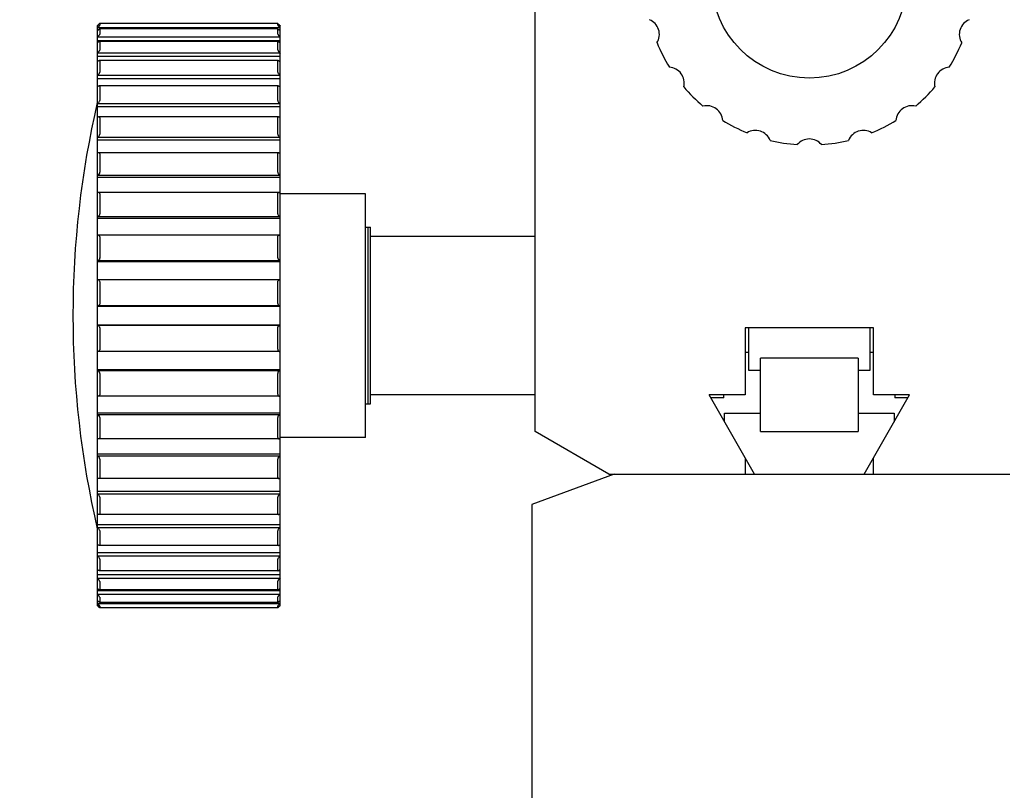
# Model space of a CAD drawing. Header units: millimetres. Extents: x 26 to 553, y 35 to 400.
# Tile 13 of 43: x 99 to 131, y 125 to 151. Entities that reach past the tile are written whole.
import ezdxf
from ezdxf.enums import TextEntityAlignment as Align

# ---------------------------------------------------------------- set-up
doc = ezdxf.new("R2010")
doc.units = ezdxf.units.MM
doc.header["$LTSCALE"] = 32.67
doc.layers.get('0').update_dxf_attribs({"linetype": 'CONTINUOUS'})
doc.layers.add('20_ALL_FEATURES', color=7, linetype='CONTINUOUS')
doc.layers.add('51__DRAFT_DIMS', color=7, linetype='CONTINUOUS')
doc.styles.get("Standard").update_dxf_attribs({"font": 'simfang.ttf'})
doc.dimstyles.new('DIMSTYLE_1', dxfattribs={"dimtxt": 3, "dimasz": 3, "dimexe": 2.5, "dimexo": 0.5, "dimgap": 0.75, "dimtad": 1, "dimlfac": 2.5, "dimdsep": 46, "dimtxsty": 'STANDARD', "dimblk": '_FILLED', "dimblk1": '_FILLED', "dimblk2": '_FILLED', "dimcen": 0.09, "dimclrt": 3, "dimazin": 2, "dimtp": 0.5, "dimtm": 0.5, "dimtfac": 1, "dimtofl": 0, "dimtmove": 0, "dimatfit": 3, "dimldrblk": '_FILLED', "dimfxl": 1, "dimtolj": 1, "dimarcsym": 0})

# ---------------------------------------------------------------- blocks, each defined once
blk = doc.blocks.new('_FILLED')
at = {"color": 0, "linetype": 'ByBlock'}
blk.add_solid([(0, 0), (-1, 0.167), (-1, -0.167)], dxfattribs=at)
blk = doc.blocks.new('*D3')
at = {"layer": '51__DRAFT_DIMS', "color": 4}
for p, q in [((124.213, 173.029), (27.34, 173.029)), ((29.84, 173.029), (29.84, 118.029)), ((29.84, 63.029), (29.84, 118.029)), ((54.213, 63.029), (27.34, 63.029))]:
    blk.add_line(p, q, dxfattribs=at)
at = {"layer": '51__DRAFT_DIMS', "color": 4, "xscale": 3, "yscale": 3, "zscale": 3}
for p, rotation in [((29.84, 173.029), 90), ((29.84, 63.029), 270)]:
    blk.add_blockref('_FILLED', p, dxfattribs=dict(at, rotation=rotation))
at = {"layer": '51__DRAFT_DIMS', "color": 3}
blk.add_text('275', height=3, rotation=90, dxfattribs=at).set_placement((29.09, 118.029), align=Align.CENTER)

msp = doc.modelspace()

# ---------------------------------------------------------------- linework, layer by layer
at = {"layer": '20_ALL_FEATURES', "color": 7}
for p, q in [((115.7127, 137.0293), (115.7127, 151.8293)), ((101.3527, 150.344), (101.3527, 131.3145)), ((107.3527, 150.2764), (101.3527, 150.2764)), ((107.2727, 150.421), (101.4326, 150.421)), ((101.4327, 150.4209), (101.4327, 150.3655)), ((107.2727, 150.2417), (101.4327, 150.2417)), ((101.4327, 150.2401), (101.4327, 150.0752)), ((107.2727, 150.3655), (107.2727, 150.4209)), ((107.2727, 150.0752), (107.2727, 150.2401)), ((107.3527, 131.3145), (107.3527, 150.344)), ((107.3527, 149.9763), (101.3527, 149.9763)), ((101.3527, 149.861), (107.3527, 149.861)), ((107.2776, 149.8327), (101.4277, 149.8327)), ((101.4327, 149.8276), (101.4327, 149.5573)), ((107.2727, 149.5573), (107.2727, 149.8276)), ((107.3527, 149.451), (101.3527, 149.451)), ((101.3527, 149.3423), (107.3527, 149.3423)), ((107.2829, 149.2039), (101.4225, 149.2039)), ((101.4327, 149.1936), (101.4327, 148.8245)), ((107.2727, 148.8245), (107.2727, 149.1936)), ((107.3527, 148.7133), (101.3527, 148.7133)), ((101.3527, 148.614), (107.3527, 148.614)), ((107.2898, 148.3709), (101.4155, 148.3709)), ((101.4327, 148.3536), (101.4327, 147.8948)), ((107.2727, 147.8948), (107.2727, 148.3536)), ((107.3527, 147.7815), (101.3527, 147.7815)), ((101.3527, 147.6939), (107.3527, 147.6939)), ((107.2983, 147.3541), (101.407, 147.3541)), ((101.4327, 147.3283), (101.4327, 146.7912)), ((107.2727, 146.7912), (107.2727, 147.3283)), ((107.3527, 146.6786), (101.3527, 146.6786)), ((101.3527, 146.6049), (107.3527, 146.6049)), ((107.3082, 146.1787), (101.3972, 146.1787)), ((101.4327, 146.143), (101.4327, 145.5407)), ((107.2727, 145.5407), (107.2727, 146.143)), ((107.3527, 145.4316), (101.3527, 145.4316)), ((101.3527, 145.3736), (107.3527, 145.3736)), ((107.3191, 144.8735), (101.3863, 144.8735)), ((101.4327, 144.8268), (101.4327, 144.1742)), ((107.2727, 144.1742), (107.2727, 144.8268)), ((110.1527, 144.8293), (107.3527, 144.8293)), ((110.1527, 136.8293), (110.1527, 144.8293)), ((107.3527, 144.0713), (101.3527, 144.0713)), ((101.3527, 144.0304), (107.3527, 144.0304)), ((107.3308, 143.4707), (101.3745, 143.4707)), ((110.1527, 143.7293), (110.3127, 143.7293)), ((110.2327, 143.7293), (110.2327, 137.9293)), ((110.3127, 137.9293), (110.3127, 143.7293)), ((115.7127, 143.4293), (110.3127, 143.4293)), ((101.4327, 143.4122), (101.4327, 142.7254)), ((107.2727, 142.7254), (107.2727, 143.4122)), ((107.3527, 142.6311), (101.3527, 142.6311)), ((101.3527, 142.6084), (107.3527, 142.6084)), ((107.3431, 142.0048), (101.3622, 142.0048)), ((101.4327, 141.934), (101.4327, 141.2298)), ((107.2727, 141.2298), (107.2727, 141.934)), ((101.4327, 141.2298), (101.4326, 141.2265)), ((107.2727, 141.2265), (107.2727, 141.2298)), ((107.3527, 141.1466), (101.3527, 141.1466)), ((101.3527, 141.1426), (107.3527, 141.1426)), ((107.3527, 140.5159), (101.3527, 140.5159)), ((101.3527, 140.5119), (107.3527, 140.5119)), ((101.4326, 140.432), (101.4327, 140.4287)), ((101.4327, 140.4287), (101.4327, 139.7245)), ((107.2727, 140.4287), (107.2727, 140.432)), ((107.2727, 139.7245), (107.2727, 140.4287)), ((122.6127, 140.4293), (122.6127, 138.2293)), ((126.8127, 140.4293), (122.6127, 140.4293)), ((122.7127, 140.4293), (122.7127, 139.0433)), ((126.7127, 139.0433), (126.7127, 140.4293)), ((126.8127, 138.2293), (126.8127, 140.4293)), ((107.3431, 139.6537), (101.3622, 139.6537)), ((122.6127, 139.6293), (122.7127, 139.6293)), ((126.7127, 139.6293), (126.8127, 139.6293)), ((123.1127, 137.0293), (123.1127, 139.4293)), ((126.3127, 139.4293), (123.1127, 139.4293)), ((126.3127, 139.4293), (126.3127, 137.0293)), ((107.3527, 139.0501), (101.3527, 139.0501)), ((101.3527, 139.0274), (107.3527, 139.0274)), ((101.4327, 138.9331), (101.4327, 138.2463)), ((107.2727, 138.2463), (107.2727, 138.9331)), ((122.7127, 139.0433), (123.1127, 139.0433)), ((126.3127, 139.0433), (126.7127, 139.0433)), ((107.3308, 138.1878), (101.3745, 138.1878)), ((115.7127, 138.2293), (110.3127, 138.2293)), ((122.9177, 135.6293), (121.4227, 138.2293)), ((122.6127, 138.2293), (121.4227, 138.2293)), ((121.9127, 138.1293), (121.4802, 138.1293)), ((121.9127, 138.1293), (121.9127, 138.2293)), ((126.5077, 135.6293), (128.0027, 138.2293)), ((128.0027, 138.2293), (126.8127, 138.2293)), ((127.5127, 138.2293), (127.5127, 138.1293)), ((127.9452, 138.1293), (127.5127, 138.1293)), ((107.3527, 137.6281), (101.3527, 137.6281)), ((110.1527, 137.9293), (110.3127, 137.9293)), ((121.9327, 137.3423), (121.9327, 137.6293)), ((121.9327, 137.6293), (123.1127, 137.6293)), ((126.3127, 137.6293), (127.4927, 137.6293)), ((127.4927, 137.6293), (127.4927, 137.3423)), ((101.3527, 137.5872), (107.3527, 137.5872)), ((101.4327, 137.4843), (101.4327, 136.8317)), ((107.2727, 136.8317), (107.2727, 137.4843)), ((118.1375, 135.6293), (115.7127, 137.0293)), ((123.1127, 137.0293), (126.3127, 137.0293)), ((107.3191, 136.785), (101.3863, 136.785)), ((110.1527, 136.8293), (107.3527, 136.8293)), ((107.3527, 136.2849), (101.3527, 136.2849)), ((101.3527, 136.2269), (107.3527, 136.2269)), ((101.4327, 136.1178), (101.4327, 135.5155)), ((107.2727, 135.5155), (107.2727, 136.1178)), ((122.6127, 136.1597), (122.6127, 135.6293)), ((126.8127, 135.6293), (126.8127, 136.1597)), ((107.3082, 135.4798), (101.3972, 135.4798)), ((118.3127, 135.6293), (115.6127, 134.6293)), ((118.1375, 135.6293), (131.2878, 135.6293)), ((107.3527, 135.0536), (101.3527, 135.0536)), ((101.3527, 134.9799), (107.3527, 134.9799)), ((101.4327, 134.8673), (101.4327, 134.3302)), ((107.2727, 134.3302), (107.2727, 134.8673)), ((115.6127, 134.6293), (115.6127, 110.2293)), ((107.2983, 134.3044), (101.407, 134.3044)), ((107.3527, 133.9646), (101.3527, 133.9646)), ((101.3527, 133.877), (107.3527, 133.877)), ((101.4327, 133.7637), (101.4327, 133.3049)), ((107.2727, 133.3049), (107.2727, 133.7637)), ((107.2898, 133.2876), (101.4155, 133.2876)), ((107.3527, 133.0445), (101.3527, 133.0445)), ((101.3527, 132.9452), (107.3527, 132.9452)), ((101.4327, 132.834), (101.4327, 132.4649)), ((107.2727, 132.4649), (107.2727, 132.834)), ((107.2829, 132.4546), (101.4225, 132.4546)), ((107.3527, 132.3162), (101.3527, 132.3162)), ((101.3527, 132.2075), (107.3527, 132.2075)), ((107.3527, 131.7975), (101.3527, 131.7975)), ((107.2776, 131.8258), (101.4277, 131.8258)), ((101.4327, 132.1012), (101.4327, 131.8309)), ((107.2727, 131.8309), (107.2727, 132.1012)), ((101.3527, 131.6822), (107.3527, 131.6822)), ((101.4327, 131.5833), (101.4327, 131.4184)), ((107.2727, 131.4184), (107.2727, 131.5833)), ((101.3527, 131.3821), (107.3527, 131.3821)), ((107.2727, 131.2375), (101.4326, 131.2375)), ((107.2727, 131.4168), (101.4327, 131.4168)), ((101.4327, 131.293), (101.4327, 131.2376)), ((107.2727, 131.2376), (107.2727, 131.293))]:
    msp.add_line(p, q, dxfattribs=at)
msp.add_circle((124.7127, 151.8293), 3.2, dxfattribs=at)
for centre, radius, start, end in [((119.2682, 150.0602), 0.5246, 328.32003, 67.67997), ((130.1571, 150.0602), 0.5246, 112.32003, 211.67997), ((100.07, 151.568), 1.8202, 314.80315, 315.22828), ((108.6353, 151.5684), 1.8205, 224.78028, 225.20543), ((100.795, 150.5554), 0.8039, 313.92007, 316.12287), ((107.9063, 150.5513), 0.7982, 223.86804, 226.08649), ((124.7127, 151.8293), 5.4, 202.24802, 211.75198), ((124.7127, 151.8293), 5.4, 328.24802, 337.75198), ((101.0215, 149.8154), 0.4924, 312.26202, 317.79524), ((107.6832, 149.8148), 0.4915, 222.1997, 227.74305), ((120.0813, 148.4644), 0.5246, 346.32003, 85.67997), ((129.344, 148.4644), 0.5246, 94.32003, 193.67997), ((124.7127, 151.8293), 5.4, 220.24802, 229.75198), ((124.7127, 151.8293), 5.4, 310.24802, 319.75198), ((131.5777, 140.8293), 31.025, 166.9604, 193.0396), ((121.3478, 147.1979), 0.5246, 4.32003, 103.67997), ((128.0775, 147.1979), 0.5246, 76.32003, 175.67997), ((124.7127, 151.8293), 5.4, 238.24802, 247.75198), ((124.7127, 151.8293), 5.4, 292.24802, 301.75198), ((122.9437, 146.3848), 0.5246, 22.32003, 121.67997), ((126.4817, 146.3848), 0.5246, 58.32003, 157.67997), ((124.7127, 151.8293), 5.4, 256.24802, 265.75198), ((124.7127, 146.1046), 0.5246, 40.32003, 139.67997), ((124.7127, 151.8293), 5.4, 274.24802, 283.75198), ((101.3622, 141.9242), 0.0806, 90.03138, 96.83332), ((107.3431, 141.9242), 0.0806, 83.16668, 89.96862), ((101.3622, 139.7343), 0.0806, 263.16711, 269.96863), ((107.3431, 139.7343), 0.0806, 270.0311, 276.83268), ((101.0221, 131.8437), 0.4915, 42.1997, 47.74296), ((107.6837, 131.8432), 0.4922, 132.26043, 137.79591), ((100.7991, 131.1072), 0.7982, 43.86804, 46.08643), ((107.9093, 131.1041), 0.8025, 133.91744, 136.12402), ((100.07, 130.0902), 1.8205, 44.77851, 45.20366), ((108.6354, 130.0905), 1.8203, 134.80142, 135.22655)]:
    msp.add_arc(centre, radius, start, end, dxfattribs=at)
for points, knots in [([(101.4326, 150.421), (101.4322, 150.421), (101.4313, 150.42), (101.4294, 150.4186), (101.4266, 150.416), (101.423, 150.4128), (101.4188, 150.4088), (101.4122, 150.4025), (101.403, 150.3936), (101.3912, 150.3822), (101.3787, 150.3699), (101.3658, 150.357), (101.3571, 150.3483), (101.3527, 150.3439)], [0, 0, 0, 0, 0.0096181, 0.032146, 0.0663911, 0.110726, 0.1634825, 0.2231404, 0.3581811, 0.5079589, 0.6671715, 0.8321206, 1, 1, 1, 1]), ([(101.4311, 150.2417), (101.43, 150.2417), (101.428, 150.2409), (101.4242, 150.239), (101.4198, 150.2361), (101.4146, 150.2323), (101.4078, 150.2272), (101.3996, 150.2204), (101.3899, 150.2121), (101.3804, 150.2035), (101.3679, 150.192), (101.3587, 150.1831), (101.3527, 150.1772)], [0, 0, 0, 0, 0.0311163, 0.0623622, 0.1248627, 0.1873717, 0.249882, 0.3748995, 0.4999197, 0.6249406, 0.7499618, 1, 1, 1, 1]), ([(101.4327, 150.3655), (101.4327, 150.365), (101.432, 150.3636), (101.4307, 150.3613), (101.4284, 150.3582), (101.4242, 150.3527), (101.4174, 150.3447), (101.4081, 150.3342), (101.3976, 150.3227), (101.3823, 150.3064), (101.3703, 150.2942), (101.3622, 150.286)], [0, 0, 0, 0, 0.0145068, 0.04022, 0.0765351, 0.1221686, 0.2356444, 0.3703066, 0.5185267, 0.6751127, 1, 1, 1, 1]), ([(101.4327, 150.2401), (101.4327, 150.2405), (101.4325, 150.2415), (101.4315, 150.2417), (101.4311, 150.2417)], [0, 0, 0, 0, 0.5034361, 1, 1, 1, 1]), ([(107.2727, 150.421), (107.2731, 150.421), (107.274, 150.42), (107.2759, 150.4186), (107.2787, 150.416), (107.2823, 150.4128), (107.2865, 150.4088), (107.2932, 150.4025), (107.3024, 150.3936), (107.3141, 150.3822), (107.3266, 150.3699), (107.3396, 150.357), (107.3483, 150.3483), (107.3527, 150.3439)], [0, 0, 0, 0, 0.0096181, 0.032146, 0.0663911, 0.1107262, 0.1634827, 0.2231406, 0.3581813, 0.5079591, 0.6671717, 0.8321207, 1, 1, 1, 1]), ([(107.2727, 150.3655), (107.2727, 150.365), (107.2733, 150.3636), (107.2747, 150.3613), (107.2769, 150.3582), (107.2812, 150.3527), (107.2879, 150.3447), (107.2972, 150.3342), (107.3078, 150.3227), (107.3231, 150.3064), (107.335, 150.2942), (107.3431, 150.286)], [0, 0, 0, 0, 0.0145067, 0.0402198, 0.0765347, 0.1221679, 0.2356432, 0.3703051, 0.5185251, 0.6751113, 1, 1, 1, 1]), ([(107.2727, 150.2401), (107.2727, 150.2405), (107.2729, 150.2415), (107.2738, 150.2417), (107.2742, 150.2417)], [0, 0, 0, 0, 0.5034361, 1, 1, 1, 1]), ([(107.2742, 150.2417), (107.2753, 150.2417), (107.2773, 150.2409), (107.2811, 150.239), (107.2856, 150.2361), (107.2908, 150.2323), (107.2975, 150.2272), (107.3057, 150.2204), (107.3154, 150.2121), (107.3249, 150.2035), (107.3374, 150.192), (107.3466, 150.1831), (107.3527, 150.1772)], [0, 0, 0, 0, 0.0311163, 0.0623621, 0.1248627, 0.1873717, 0.249882, 0.3748995, 0.4999196, 0.6249405, 0.7499617, 1, 1, 1, 1]), ([(101.4327, 150.0752), (101.4327, 150.0734), (101.431, 150.0687), (101.4269, 150.0613), (101.4208, 150.0522), (101.4103, 150.0382), (101.3948, 150.0199), (101.3815, 150.0055), (101.3745, 149.9982)], [0, 0, 0, 0, 0.0577698, 0.1473027, 0.26204, 0.3943263, 0.6887781, 1, 1, 1, 1]), ([(107.2727, 150.0752), (107.2727, 150.0734), (107.2744, 150.0687), (107.2784, 150.0613), (107.2845, 150.0522), (107.2951, 150.0382), (107.3105, 150.0199), (107.3238, 150.0055), (107.3308, 149.9982)], [0, 0, 0, 0, 0.0577698, 0.1473031, 0.2620409, 0.3943275, 0.6887791, 1, 1, 1, 1]), ([(101.4277, 149.8327), (101.4256, 149.8327), (101.4208, 149.8313), (101.4098, 149.8261), (101.3939, 149.8154), (101.3736, 149.7993), (101.3598, 149.7869), (101.3527, 149.7802)], [0, 0, 0, 0, 0.0671933, 0.1588444, 0.3973372, 0.6843359, 1, 1, 1, 1]), ([(101.4327, 149.8276), (101.4327, 149.829), (101.432, 149.832), (101.429, 149.8327), (101.4277, 149.8327)], [0, 0, 0, 0, 0.5074055, 1, 1, 1, 1]), ([(107.2727, 149.8276), (107.2727, 149.829), (107.2734, 149.832), (107.2763, 149.8327), (107.2776, 149.8327)], [0, 0, 0, 0, 0.5074055, 1, 1, 1, 1]), ([(107.2776, 149.8327), (107.2797, 149.8327), (107.2845, 149.8313), (107.2956, 149.8261), (107.3114, 149.8154), (107.3317, 149.7993), (107.3456, 149.7869), (107.3527, 149.7802)], [0, 0, 0, 0, 0.0671933, 0.1588444, 0.3973372, 0.6843359, 1, 1, 1, 1]), ([(101.4327, 149.5573), (101.4327, 149.5552), (101.4316, 149.5502), (101.4271, 149.539), (101.4175, 149.5233), (101.4031, 149.5039), (101.3921, 149.491), (101.3863, 149.4846)], [0, 0, 0, 0, 0.0740026, 0.1711614, 0.417325, 0.7017822, 1, 1, 1, 1]), ([(107.2727, 149.5573), (107.2727, 149.5552), (107.2737, 149.5502), (107.2783, 149.539), (107.2878, 149.5233), (107.3022, 149.5039), (107.3133, 149.491), (107.3191, 149.4846)], [0, 0, 0, 0, 0.0740026, 0.1711614, 0.417325, 0.7017822, 1, 1, 1, 1]), ([(101.4225, 149.2039), (101.4175, 149.2039), (101.4064, 149.2003), (101.3897, 149.1913), (101.3713, 149.1784), (101.3589, 149.1683), (101.3527, 149.1628)], [0, 0, 0, 0, 0.1796316, 0.4168997, 0.6945334, 1, 1, 1, 1]), ([(101.4327, 149.1936), (101.4327, 149.1964), (101.4312, 149.2025), (101.4251, 149.2039), (101.4225, 149.2039)], [0, 0, 0, 0, 0.5129402, 1, 1, 1, 1]), ([(107.2727, 149.1936), (107.2727, 149.1964), (107.2742, 149.2025), (107.2803, 149.2039), (107.2829, 149.2039)], [0, 0, 0, 0, 0.5129402, 1, 1, 1, 1]), ([(107.2829, 149.2039), (107.2878, 149.2039), (107.299, 149.2003), (107.3156, 149.1913), (107.3341, 149.1784), (107.3464, 149.1683), (107.3527, 149.1628)], [0, 0, 0, 0, 0.1796316, 0.4168997, 0.6945334, 1, 1, 1, 1]), ([(101.3972, 148.7579), (101.3937, 148.7537), (101.3799, 148.7379), (101.3647, 148.7233), (101.3527, 148.7133)], [0, 0, 0, 0, 0.2570108, 1, 1, 1, 1]), ([(101.3972, 148.7579), (101.4063, 148.7689), (101.4186, 148.7857), (101.4298, 148.8086), (101.4327, 148.8196), (101.4327, 148.8245)], [0, 0, 0, 0, 0.5619303, 0.8082425, 1, 1, 1, 1]), ([(107.2727, 148.8245), (107.2727, 148.8196), (107.2756, 148.8086), (107.2867, 148.7857), (107.299, 148.7689), (107.3082, 148.7579)], [0, 0, 0, 0, 0.1917576, 0.43807, 1, 1, 1, 1]), ([(107.3082, 148.7579), (107.3116, 148.7537), (107.3254, 148.7379), (107.3407, 148.7233), (107.3527, 148.7133)], [0, 0, 0, 0, 0.2570164, 1, 1, 1, 1]), ([(101.4155, 148.3709), (101.4108, 148.3709), (101.4006, 148.3687), (101.3789, 148.3593), (101.3631, 148.3485), (101.3527, 148.3403)], [0, 0, 0, 0, 0.1985694, 0.436488, 1, 1, 1, 1]), ([(101.4327, 148.3536), (101.4327, 148.3562), (101.4321, 148.3611), (101.4271, 148.3692), (101.4198, 148.3709), (101.4155, 148.3709)], [0, 0, 0, 0, 0.2875045, 0.5249434, 1, 1, 1, 1]), ([(107.2727, 148.3536), (107.2727, 148.3562), (107.2732, 148.3611), (107.2783, 148.3692), (107.2855, 148.3709), (107.2898, 148.3709)], [0, 0, 0, 0, 0.2875045, 0.5249434, 1, 1, 1, 1]), ([(107.2898, 148.3709), (107.2945, 148.3709), (107.3048, 148.3687), (107.3265, 148.3593), (107.3422, 148.3485), (107.3527, 148.3403)], [0, 0, 0, 0, 0.1985689, 0.4364871, 1, 1, 1, 1]), ([(101.407, 147.836), (101.3992, 147.8252), (101.3822, 147.8058), (101.3627, 147.7889), (101.3527, 147.7815)], [0, 0, 0, 0, 0.5167932, 1, 1, 1, 1]), ([(101.407, 147.836), (101.414, 147.8455), (101.4232, 147.8601), (101.4309, 147.8804), (101.4327, 147.8903), (101.4327, 147.8948)], [0, 0, 0, 0, 0.5436002, 0.7903081, 1, 1, 1, 1]), ([(107.2727, 147.8948), (107.2727, 147.8903), (107.2744, 147.8804), (107.2822, 147.8601), (107.2914, 147.8455), (107.2983, 147.836)], [0, 0, 0, 0, 0.2096919, 0.4563998, 1, 1, 1, 1]), ([(107.3527, 147.7815), (107.3427, 147.7889), (107.3231, 147.8058), (107.3062, 147.8252), (107.2983, 147.836)], [0, 0, 0, 0, 0.4832072, 1, 1, 1, 1]), ([(101.407, 147.3541), (101.3981, 147.3541), (101.3786, 147.3486), (101.3615, 147.3388), (101.3527, 147.3328)], [0, 0, 0, 0, 0.453339, 1, 1, 1, 1]), ([(101.4327, 147.3283), (101.4327, 147.3323), (101.4317, 147.3396), (101.4258, 147.3487), (101.4169, 147.3534), (101.4104, 147.3541), (101.407, 147.3541)], [0, 0, 0, 0, 0.2886141, 0.5277476, 0.7551691, 1, 1, 1, 1]), ([(107.2727, 147.3283), (107.2727, 147.3323), (107.2736, 147.3396), (107.2795, 147.3487), (107.2884, 147.3534), (107.295, 147.3541), (107.2983, 147.3541)], [0, 0, 0, 0, 0.288614, 0.5277476, 0.7551691, 1, 1, 1, 1]), ([(107.2983, 147.3541), (107.3072, 147.3541), (107.3267, 147.3486), (107.3438, 147.3388), (107.3527, 147.3328)], [0, 0, 0, 0, 0.453339, 1, 1, 1, 1]), ([(101.4155, 146.7415), (101.4073, 146.7282), (101.3882, 146.7049), (101.3647, 146.686), (101.3527, 146.6786)], [0, 0, 0, 0, 0.5238988, 1, 1, 1, 1]), ([(101.4155, 146.7415), (101.4204, 146.7495), (101.4285, 146.7653), (101.4327, 146.7829), (101.4327, 146.7912)], [0, 0, 0, 0, 0.5292682, 1, 1, 1, 1]), ([(107.2727, 146.7912), (107.2727, 146.7829), (107.2769, 146.7653), (107.2849, 146.7495), (107.2898, 146.7415)], [0, 0, 0, 0, 0.4707318, 1, 1, 1, 1]), ([(107.2898, 146.7415), (107.298, 146.7282), (107.3172, 146.7049), (107.3406, 146.686), (107.3527, 146.6786)], [0, 0, 0, 0, 0.5238988, 1, 1, 1, 1]), ([(101.3972, 146.1787), (101.3898, 146.1787), (101.3742, 146.1757), (101.3599, 146.1692), (101.3527, 146.1651)], [0, 0, 0, 0, 0.4695953, 1, 1, 1, 1]), ([(101.4327, 146.143), (101.4327, 146.1485), (101.4312, 146.1588), (101.4228, 146.1712), (101.4106, 146.1776), (101.4017, 146.1787), (101.3972, 146.1787)], [0, 0, 0, 0, 0.2917184, 0.5347348, 0.762231, 1, 1, 1, 1]), ([(107.2727, 146.143), (107.2727, 146.1485), (107.2741, 146.1588), (107.2826, 146.1712), (107.2948, 146.1776), (107.3037, 146.1787), (107.3082, 146.1787)], [0, 0, 0, 0, 0.2917183, 0.5347348, 0.762231, 1, 1, 1, 1]), ([(107.3082, 146.1787), (107.3155, 146.1787), (107.3311, 146.1757), (107.3454, 146.1692), (107.3527, 146.1651)], [0, 0, 0, 0, 0.4695931, 1, 1, 1, 1]), ([(101.4225, 145.5015), (101.4147, 145.4855), (101.3941, 145.4584), (101.3667, 145.4384), (101.3527, 145.4316)], [0, 0, 0, 0, 0.5315466, 1, 1, 1, 1]), ([(101.4225, 145.5015), (101.424, 145.5046), (101.4294, 145.5171), (101.4327, 145.5307), (101.4327, 145.5407)], [0, 0, 0, 0, 0.2611414, 1, 1, 1, 1]), ([(107.2727, 145.5407), (107.2727, 145.5375), (107.2737, 145.5239), (107.2783, 145.5108), (107.2829, 145.5015)], [0, 0, 0, 0, 0.2357104, 1, 1, 1, 1]), ([(107.2829, 145.5015), (107.2906, 145.4855), (107.3113, 145.4584), (107.3386, 145.4384), (107.3527, 145.4316)], [0, 0, 0, 0, 0.5315459, 1, 1, 1, 1]), ([(101.3863, 144.8735), (101.3835, 144.8735), (101.372, 144.8728), (101.3607, 144.8695), (101.3527, 144.8661)], [0, 0, 0, 0, 0.2382153, 1, 1, 1, 1]), ([(101.4327, 144.8268), (101.4327, 144.8341), (101.4305, 144.8476), (101.4191, 144.8636), (101.4034, 144.872), (101.392, 144.8735), (101.3863, 144.8735)], [0, 0, 0, 0, 0.2940132, 0.5410134, 0.7686643, 1, 1, 1, 1]), ([(107.2727, 144.8268), (107.2727, 144.8341), (107.2748, 144.8476), (107.2862, 144.8636), (107.302, 144.872), (107.3134, 144.8735), (107.3191, 144.8735)], [0, 0, 0, 0, 0.2940132, 0.5410134, 0.7686643, 1, 1, 1, 1]), ([(107.3191, 144.8735), (107.3218, 144.8735), (107.3333, 144.8728), (107.3446, 144.8695), (107.3527, 144.8661)], [0, 0, 0, 0, 0.2382153, 1, 1, 1, 1]), ([(101.4277, 144.1464), (101.4244, 144.1368), (101.4077, 144.1045), (101.3772, 144.0797), (101.3527, 144.0713)], [0, 0, 0, 0, 0.2814105, 1, 1, 1, 1]), ([(101.4277, 144.1464), (101.4285, 144.1486), (101.4313, 144.1577), (101.4327, 144.1672), (101.4327, 144.1742)], [0, 0, 0, 0, 0.2553609, 1, 1, 1, 1]), ([(107.2727, 144.1742), (107.2727, 144.1719), (107.2731, 144.1625), (107.2753, 144.1531), (107.2776, 144.1464)], [0, 0, 0, 0, 0.2433144, 1, 1, 1, 1]), ([(107.2776, 144.1464), (107.281, 144.1368), (107.2977, 144.1045), (107.3282, 144.0797), (107.3527, 144.0713)], [0, 0, 0, 0, 0.2814105, 1, 1, 1, 1]), ([(101.3745, 143.4707), (101.3727, 143.4707), (101.3653, 143.4704), (101.358, 143.4691), (101.3527, 143.4677)], [0, 0, 0, 0, 0.2452013, 1, 1, 1, 1]), ([(101.4327, 143.4122), (101.4327, 143.4213), (101.4296, 143.4384), (101.415, 143.4581), (101.3955, 143.4687), (101.3814, 143.4707), (101.3745, 143.4707)], [0, 0, 0, 0, 0.2951856, 0.5462643, 0.7743666, 1, 1, 1, 1]), ([(107.2727, 143.4122), (107.2727, 143.4213), (107.2758, 143.4384), (107.2904, 143.4581), (107.3099, 143.4687), (107.3239, 143.4707), (107.3308, 143.4707)], [0, 0, 0, 0, 0.2951856, 0.5462643, 0.7743666, 1, 1, 1, 1]), ([(107.3308, 143.4707), (107.3326, 143.4707), (107.34, 143.4704), (107.3473, 143.4691), (107.3527, 143.4677)], [0, 0, 0, 0, 0.2451981, 1, 1, 1, 1]), ([(101.4311, 142.7096), (101.4271, 142.689), (101.4057, 142.6533), (101.3699, 142.6344), (101.3527, 142.6311)], [0, 0, 0, 0, 0.5455257, 1, 1, 1, 1]), ([(107.2742, 142.7096), (107.2783, 142.689), (107.2996, 142.6533), (107.3355, 142.6344), (107.3527, 142.6311)], [0, 0, 0, 0, 0.5455247, 1, 1, 1, 1]), ([(101.4327, 141.934), (101.4327, 141.9449), (101.4283, 141.9656), (101.4103, 141.9892), (101.3871, 142.0022), (101.3704, 142.0048), (101.3622, 142.0048)], [0, 0, 0, 0, 0.294979, 0.5502781, 0.7793475, 1, 1, 1, 1]), ([(107.2727, 141.934), (107.2727, 141.9449), (107.277, 141.9656), (107.295, 141.9892), (107.3182, 142.0022), (107.335, 142.0048), (107.3431, 142.0048)], [0, 0, 0, 0, 0.294979, 0.5502781, 0.7793475, 1, 1, 1, 1]), ([(101.4326, 141.2265), (101.4321, 141.2145), (101.4259, 141.1918), (101.4054, 141.166), (101.38, 141.1507), (101.3616, 141.1469), (101.3527, 141.1466)], [0, 0, 0, 0, 0.2921288, 0.551483, 0.7830244, 1, 1, 1, 1]), ([(107.2727, 141.2265), (107.2732, 141.2145), (107.2794, 141.1918), (107.2999, 141.166), (107.3253, 141.1507), (107.3438, 141.1469), (107.3527, 141.1466)], [0, 0, 0, 0, 0.292129, 0.5514832, 0.7830244, 1, 1, 1, 1]), ([(101.4326, 140.432), (101.4321, 140.444), (101.4259, 140.4667), (101.4054, 140.4925), (101.38, 140.5078), (101.3616, 140.5116), (101.3527, 140.5119)], [0, 0, 0, 0, 0.2921289, 0.5514831, 0.7830245, 1, 1, 1, 1]), ([(107.2727, 140.432), (107.2732, 140.444), (107.2794, 140.4667), (107.2999, 140.4925), (107.3253, 140.5078), (107.3438, 140.5116), (107.3527, 140.5119)], [0, 0, 0, 0, 0.2921281, 0.5514817, 0.7830225, 1, 1, 1, 1]), ([(101.4327, 139.7245), (101.4327, 139.7136), (101.4283, 139.6929), (101.4103, 139.6693), (101.3871, 139.6563), (101.3704, 139.6537), (101.3622, 139.6537)], [0, 0, 0, 0, 0.294979, 0.5502781, 0.7793475, 1, 1, 1, 1]), ([(107.2727, 139.7245), (107.2727, 139.7136), (107.277, 139.6929), (107.295, 139.6693), (107.3182, 139.6563), (107.335, 139.6537), (107.3431, 139.6537)], [0, 0, 0, 0, 0.2949791, 0.5502783, 0.7793477, 1, 1, 1, 1]), ([(101.4311, 138.9489), (101.4271, 138.9695), (101.4057, 139.0052), (101.3699, 139.0241), (101.3527, 139.0274)], [0, 0, 0, 0, 0.5455245, 1, 1, 1, 1]), ([(107.2742, 138.9489), (107.2783, 138.9695), (107.2996, 139.0052), (107.3355, 139.0241), (107.3527, 139.0274)], [0, 0, 0, 0, 0.5455245, 1, 1, 1, 1]), ([(101.3745, 138.1878), (101.3727, 138.1878), (101.3653, 138.1881), (101.358, 138.1894), (101.3527, 138.1908)], [0, 0, 0, 0, 0.2451983, 1, 1, 1, 1]), ([(101.4327, 138.2463), (101.4327, 138.2372), (101.4296, 138.2201), (101.415, 138.2004), (101.3955, 138.1898), (101.3814, 138.1878), (101.3745, 138.1878)], [0, 0, 0, 0, 0.2951856, 0.5462643, 0.7743666, 1, 1, 1, 1]), ([(107.2727, 138.2463), (107.2727, 138.2372), (107.2758, 138.2201), (107.2904, 138.2004), (107.3099, 138.1898), (107.3239, 138.1878), (107.3308, 138.1878)], [0, 0, 0, 0, 0.2951856, 0.5462643, 0.7743666, 1, 1, 1, 1]), ([(107.3308, 138.1878), (107.3326, 138.1878), (107.34, 138.1881), (107.3473, 138.1894), (107.3527, 138.1908)], [0, 0, 0, 0, 0.2451982, 1, 1, 1, 1]), ([(101.4277, 137.5121), (101.4244, 137.5217), (101.4077, 137.554), (101.3772, 137.5788), (101.3527, 137.5872)], [0, 0, 0, 0, 0.2814102, 1, 1, 1, 1]), ([(101.4327, 137.4843), (101.4327, 137.4866), (101.4322, 137.496), (101.43, 137.5054), (101.4277, 137.5121)], [0, 0, 0, 0, 0.2433144, 1, 1, 1, 1]), ([(107.2776, 137.5121), (107.2769, 137.5099), (107.2741, 137.5008), (107.2727, 137.4913), (107.2727, 137.4843)], [0, 0, 0, 0, 0.2553609, 1, 1, 1, 1]), ([(107.2776, 137.5121), (107.281, 137.5217), (107.2977, 137.554), (107.3282, 137.5788), (107.3527, 137.5872)], [0, 0, 0, 0, 0.2814099, 1, 1, 1, 1]), ([(101.3863, 136.785), (101.3835, 136.785), (101.372, 136.7857), (101.3607, 136.789), (101.3527, 136.7924)], [0, 0, 0, 0, 0.2382155, 1, 1, 1, 1]), ([(101.4327, 136.8317), (101.4327, 136.8244), (101.4305, 136.8109), (101.4191, 136.7949), (101.4034, 136.7865), (101.392, 136.785), (101.3863, 136.785)], [0, 0, 0, 0, 0.2940132, 0.5410134, 0.7686643, 1, 1, 1, 1]), ([(107.2727, 136.8317), (107.2727, 136.8244), (107.2748, 136.8109), (107.2862, 136.7949), (107.302, 136.7865), (107.3134, 136.785), (107.3191, 136.785)], [0, 0, 0, 0, 0.2940132, 0.5410134, 0.7686643, 1, 1, 1, 1]), ([(107.3191, 136.785), (107.3218, 136.785), (107.3333, 136.7857), (107.3446, 136.789), (107.3527, 136.7924)], [0, 0, 0, 0, 0.2382136, 1, 1, 1, 1]), ([(101.4225, 136.157), (101.4147, 136.173), (101.3941, 136.2001), (101.3667, 136.2201), (101.3527, 136.2269)], [0, 0, 0, 0, 0.5315466, 1, 1, 1, 1]), ([(101.4327, 136.1178), (101.4327, 136.121), (101.4316, 136.1346), (101.427, 136.1477), (101.4225, 136.157)], [0, 0, 0, 0, 0.2357104, 1, 1, 1, 1]), ([(107.2829, 136.157), (107.2813, 136.1539), (107.2759, 136.1414), (107.2727, 136.1278), (107.2727, 136.1178)], [0, 0, 0, 0, 0.2611414, 1, 1, 1, 1]), ([(107.2829, 136.157), (107.2906, 136.173), (107.3113, 136.2001), (107.3386, 136.2201), (107.3527, 136.2269)], [0, 0, 0, 0, 0.5315459, 1, 1, 1, 1]), ([(101.3972, 135.4798), (101.3898, 135.4798), (101.3742, 135.4828), (101.3599, 135.4893), (101.3527, 135.4934)], [0, 0, 0, 0, 0.4695953, 1, 1, 1, 1]), ([(101.4327, 135.5155), (101.4327, 135.51), (101.4312, 135.4997), (101.4228, 135.4873), (101.4106, 135.4809), (101.4017, 135.4798), (101.3972, 135.4798)], [0, 0, 0, 0, 0.2917183, 0.5347348, 0.762231, 1, 1, 1, 1]), ([(107.2727, 135.5155), (107.2727, 135.51), (107.2741, 135.4997), (107.2826, 135.4873), (107.2948, 135.4809), (107.3037, 135.4798), (107.3082, 135.4798)], [0, 0, 0, 0, 0.2917184, 0.5347348, 0.762231, 1, 1, 1, 1]), ([(107.3082, 135.4798), (107.3155, 135.4798), (107.3311, 135.4828), (107.3454, 135.4893), (107.3527, 135.4934)], [0, 0, 0, 0, 0.4695931, 1, 1, 1, 1]), ([(101.4155, 134.917), (101.4073, 134.9303), (101.3882, 134.9536), (101.3647, 134.9725), (101.3527, 134.9799)], [0, 0, 0, 0, 0.5238979, 1, 1, 1, 1]), ([(101.4327, 134.8673), (101.4327, 134.8756), (101.4285, 134.8932), (101.4204, 134.909), (101.4155, 134.917)], [0, 0, 0, 0, 0.4707318, 1, 1, 1, 1]), ([(107.2898, 134.917), (107.2849, 134.909), (107.2769, 134.8932), (107.2727, 134.8756), (107.2727, 134.8673)], [0, 0, 0, 0, 0.5292682, 1, 1, 1, 1]), ([(107.2898, 134.917), (107.298, 134.9303), (107.3172, 134.9536), (107.3406, 134.9725), (107.3527, 134.9799)], [0, 0, 0, 0, 0.5238984, 1, 1, 1, 1]), ([(101.407, 134.3044), (101.3981, 134.3044), (101.3786, 134.3099), (101.3615, 134.3197), (101.3527, 134.3257)], [0, 0, 0, 0, 0.4533379, 1, 1, 1, 1]), ([(101.4327, 134.3302), (101.4327, 134.3263), (101.4317, 134.3189), (101.4258, 134.3098), (101.4169, 134.3051), (101.4104, 134.3044), (101.407, 134.3044)], [0, 0, 0, 0, 0.288614, 0.5277476, 0.7551691, 1, 1, 1, 1]), ([(107.2727, 134.3302), (107.2727, 134.3263), (107.2736, 134.3189), (107.2795, 134.3098), (107.2884, 134.3051), (107.295, 134.3044), (107.2983, 134.3044)], [0, 0, 0, 0, 0.2886141, 0.5277476, 0.7551691, 1, 1, 1, 1]), ([(107.2983, 134.3044), (107.3072, 134.3044), (107.3267, 134.3099), (107.3438, 134.3197), (107.3527, 134.3257)], [0, 0, 0, 0, 0.4533393, 1, 1, 1, 1]), ([(101.3527, 133.877), (101.3627, 133.8696), (101.3822, 133.8527), (101.3992, 133.8333), (101.407, 133.8225)], [0, 0, 0, 0, 0.4832068, 1, 1, 1, 1]), ([(101.4327, 133.7637), (101.4327, 133.7682), (101.4309, 133.7781), (101.4232, 133.7984), (101.414, 133.813), (101.407, 133.8225)], [0, 0, 0, 0, 0.2096919, 0.4563998, 1, 1, 1, 1]), ([(107.2983, 133.8225), (107.2914, 133.813), (107.2822, 133.7984), (107.2744, 133.7781), (107.2727, 133.7682), (107.2727, 133.7637)], [0, 0, 0, 0, 0.5436002, 0.7903081, 1, 1, 1, 1]), ([(107.2983, 133.8225), (107.3062, 133.8333), (107.3231, 133.8527), (107.3427, 133.8696), (107.3527, 133.877)], [0, 0, 0, 0, 0.5167927, 1, 1, 1, 1]), ([(101.4155, 133.2876), (101.4108, 133.2876), (101.4006, 133.2898), (101.3789, 133.2992), (101.3631, 133.31), (101.3527, 133.3182)], [0, 0, 0, 0, 0.1985694, 0.436488, 1, 1, 1, 1]), ([(101.4327, 133.3049), (101.4327, 133.3023), (101.4321, 133.2974), (101.4271, 133.2893), (101.4198, 133.2876), (101.4155, 133.2876)], [0, 0, 0, 0, 0.2875045, 0.5249434, 1, 1, 1, 1]), ([(107.2727, 133.3049), (107.2727, 133.3023), (107.2732, 133.2974), (107.2783, 133.2893), (107.2855, 133.2876), (107.2898, 133.2876)], [0, 0, 0, 0, 0.2875045, 0.5249434, 1, 1, 1, 1]), ([(107.2898, 133.2876), (107.2945, 133.2876), (107.3048, 133.2898), (107.3265, 133.2992), (107.3422, 133.31), (107.3527, 133.3182)], [0, 0, 0, 0, 0.1985689, 0.4364871, 1, 1, 1, 1]), ([(101.3972, 132.9006), (101.3937, 132.9048), (101.3799, 132.9206), (101.3647, 132.9352), (101.3527, 132.9452)], [0, 0, 0, 0, 0.257016, 1, 1, 1, 1]), ([(101.4327, 132.834), (101.4327, 132.8389), (101.4298, 132.8499), (101.4186, 132.8728), (101.4063, 132.8896), (101.3972, 132.9006)], [0, 0, 0, 0, 0.1917576, 0.43807, 1, 1, 1, 1]), ([(107.3082, 132.9006), (107.299, 132.8896), (107.2867, 132.8728), (107.2756, 132.8499), (107.2727, 132.8389), (107.2727, 132.834)], [0, 0, 0, 0, 0.5619303, 0.8082425, 1, 1, 1, 1]), ([(107.3082, 132.9006), (107.3116, 132.9048), (107.3254, 132.9206), (107.3407, 132.9352), (107.3527, 132.9452)], [0, 0, 0, 0, 0.2570104, 1, 1, 1, 1]), ([(101.4225, 132.4546), (101.4175, 132.4546), (101.4064, 132.4582), (101.3897, 132.4672), (101.3713, 132.4801), (101.3589, 132.4902), (101.3527, 132.4957)], [0, 0, 0, 0, 0.1796317, 0.4168995, 0.6945329, 1, 1, 1, 1]), ([(101.4327, 132.4649), (101.4327, 132.4621), (101.4312, 132.456), (101.4251, 132.4546), (101.4225, 132.4546)], [0, 0, 0, 0, 0.5129402, 1, 1, 1, 1]), ([(107.2727, 132.4649), (107.2727, 132.4621), (107.2742, 132.456), (107.2803, 132.4546), (107.2829, 132.4546)], [0, 0, 0, 0, 0.5129402, 1, 1, 1, 1]), ([(107.2829, 132.4546), (107.2878, 132.4546), (107.299, 132.4582), (107.3156, 132.4672), (107.3341, 132.4801), (107.3464, 132.4902), (107.3527, 132.4957)], [0, 0, 0, 0, 0.1796317, 0.4168995, 0.6945329, 1, 1, 1, 1]), ([(101.4327, 132.1012), (101.4327, 132.1033), (101.4316, 132.1083), (101.4271, 132.1195), (101.4175, 132.1352), (101.4031, 132.1546), (101.3921, 132.1675), (101.3863, 132.1739)], [0, 0, 0, 0, 0.0740026, 0.1711614, 0.417325, 0.7017822, 1, 1, 1, 1]), ([(107.2727, 132.1012), (107.2727, 132.1033), (107.2737, 132.1083), (107.2783, 132.1195), (107.2878, 132.1352), (107.3022, 132.1546), (107.3133, 132.1675), (107.3191, 132.1739)], [0, 0, 0, 0, 0.0740026, 0.1711614, 0.417325, 0.7017822, 1, 1, 1, 1]), ([(101.4277, 131.8258), (101.4256, 131.8258), (101.4208, 131.8272), (101.4098, 131.8324), (101.3939, 131.8431), (101.3736, 131.8592), (101.3598, 131.8716), (101.3527, 131.8783)], [0, 0, 0, 0, 0.0671933, 0.1588444, 0.3973371, 0.6843357, 1, 1, 1, 1]), ([(101.4327, 131.8309), (101.4327, 131.8295), (101.432, 131.8265), (101.429, 131.8258), (101.4277, 131.8258)], [0, 0, 0, 0, 0.5074055, 1, 1, 1, 1]), ([(107.2727, 131.8309), (107.2727, 131.8295), (107.2734, 131.8265), (107.2763, 131.8258), (107.2776, 131.8258)], [0, 0, 0, 0, 0.5074055, 1, 1, 1, 1]), ([(107.2776, 131.8258), (107.2797, 131.8258), (107.2845, 131.8272), (107.2956, 131.8324), (107.3114, 131.8431), (107.3317, 131.8592), (107.3456, 131.8716), (107.3527, 131.8783)], [0, 0, 0, 0, 0.0671933, 0.1588444, 0.397337, 0.6843356, 1, 1, 1, 1]), ([(101.4311, 131.4168), (101.43, 131.4168), (101.428, 131.4176), (101.4242, 131.4195), (101.4198, 131.4224), (101.4146, 131.4262), (101.4078, 131.4313), (101.3996, 131.4381), (101.3899, 131.4464), (101.3804, 131.455), (101.3679, 131.4665), (101.3587, 131.4754), (101.3527, 131.4813)], [0, 0, 0, 0, 0.0311163, 0.0623621, 0.1248627, 0.1873717, 0.249882, 0.3748995, 0.4999196, 0.6249405, 0.7499618, 1, 1, 1, 1]), ([(101.4327, 131.5833), (101.4327, 131.5851), (101.431, 131.5898), (101.4269, 131.5972), (101.4208, 131.6063), (101.4103, 131.6203), (101.3948, 131.6386), (101.3815, 131.653), (101.3745, 131.6603)], [0, 0, 0, 0, 0.0577698, 0.1473031, 0.2620409, 0.3943275, 0.6887791, 1, 1, 1, 1]), ([(107.2727, 131.5833), (107.2727, 131.5851), (107.2744, 131.5898), (107.2784, 131.5972), (107.2845, 131.6063), (107.2951, 131.6203), (107.3105, 131.6386), (107.3238, 131.653), (107.3308, 131.6603)], [0, 0, 0, 0, 0.0577698, 0.1473027, 0.26204, 0.3943263, 0.6887781, 1, 1, 1, 1]), ([(107.2742, 131.4168), (107.2753, 131.4168), (107.2773, 131.4176), (107.2811, 131.4195), (107.2856, 131.4224), (107.2908, 131.4262), (107.2975, 131.4313), (107.3057, 131.4381), (107.3154, 131.4464), (107.3249, 131.455), (107.3374, 131.4665), (107.3466, 131.4754), (107.3527, 131.4813)], [0, 0, 0, 0, 0.0311163, 0.0623622, 0.1248627, 0.1873717, 0.249882, 0.3748995, 0.4999196, 0.6249405, 0.7499617, 1, 1, 1, 1]), ([(101.4326, 131.2375), (101.4322, 131.2375), (101.4313, 131.2385), (101.4294, 131.2399), (101.4266, 131.2425), (101.423, 131.2457), (101.4188, 131.2497), (101.4122, 131.256), (101.403, 131.2649), (101.3912, 131.2763), (101.3787, 131.2886), (101.3658, 131.3015), (101.3571, 131.3102), (101.3527, 131.3146)], [0, 0, 0, 0, 0.0096181, 0.032146, 0.0663911, 0.110726, 0.1634825, 0.2231404, 0.3581811, 0.5079589, 0.6671715, 0.8321206, 1, 1, 1, 1]), ([(101.4327, 131.293), (101.4327, 131.2935), (101.432, 131.2949), (101.4307, 131.2972), (101.4284, 131.3003), (101.4242, 131.3058), (101.4174, 131.3138), (101.4081, 131.3243), (101.3976, 131.3358), (101.3823, 131.3521), (101.3703, 131.3643), (101.3622, 131.3725)], [0, 0, 0, 0, 0.0145067, 0.0402198, 0.0765347, 0.1221679, 0.2356432, 0.3703051, 0.5185251, 0.6751113, 1, 1, 1, 1]), ([(101.4327, 131.4184), (101.4327, 131.418), (101.4325, 131.417), (101.4315, 131.4168), (101.4311, 131.4168)], [0, 0, 0, 0, 0.5034361, 1, 1, 1, 1]), ([(107.2727, 131.4184), (107.2727, 131.418), (107.2729, 131.417), (107.2738, 131.4168), (107.2742, 131.4168)], [0, 0, 0, 0, 0.5034361, 1, 1, 1, 1]), ([(107.2727, 131.293), (107.2727, 131.2935), (107.2733, 131.2949), (107.2747, 131.2972), (107.2769, 131.3003), (107.2812, 131.3058), (107.2879, 131.3138), (107.2972, 131.3243), (107.3078, 131.3358), (107.3231, 131.3521), (107.335, 131.3643), (107.3431, 131.3725)], [0, 0, 0, 0, 0.0145068, 0.04022, 0.0765351, 0.1221686, 0.2356444, 0.3703066, 0.5185267, 0.6751127, 1, 1, 1, 1]), ([(107.2727, 131.2375), (107.2731, 131.2375), (107.274, 131.2385), (107.2759, 131.2399), (107.2787, 131.2425), (107.2823, 131.2457), (107.2865, 131.2497), (107.2932, 131.256), (107.3024, 131.2649), (107.3141, 131.2763), (107.3266, 131.2886), (107.3396, 131.3015), (107.3483, 131.3102), (107.3527, 131.3146)], [0, 0, 0, 0, 0.0096181, 0.0321461, 0.0663912, 0.1107262, 0.1634827, 0.2231406, 0.3581813, 0.5079592, 0.6671717, 0.8321207, 1, 1, 1, 1])]:
    msp.add_open_spline(points, degree=3, knots=knots, dxfattribs=at)
for points in [[(101.4311, 142.7096), (101.4321, 142.7148), (101.4327, 142.7201), (101.4327, 142.7254)], [(107.2727, 142.7254), (107.2727, 142.7201), (107.2732, 142.7148), (107.2742, 142.7096)], [(101.4327, 138.9331), (101.4327, 138.9384), (101.4321, 138.9437), (101.4311, 138.9489)], [(107.2742, 138.9489), (107.2732, 138.9437), (107.2727, 138.9384), (107.2727, 138.9331)]]:
    msp.add_open_spline(points, degree=3, dxfattribs=at)

# ---------------------------------------------------------------- dimensions: what is measured, and where the dimension line sits
at = {"layer": '51__DRAFT_DIMS', "color": 4}
dim = msp.add_linear_dim(base=(29.8405, 173.0293), p1=(54.7127, 63.0293), p2=(124.7127, 173.0293), angle=90, dimstyle='DIMSTYLE_1', dxfattribs=at)
dim.commit()
dim.dimension.update_dxf_attribs({"geometry": '*D3', "text_midpoint": (29.8405, 117.9707), "dimtype": 160})

doc.saveas('drawing.dxf')
